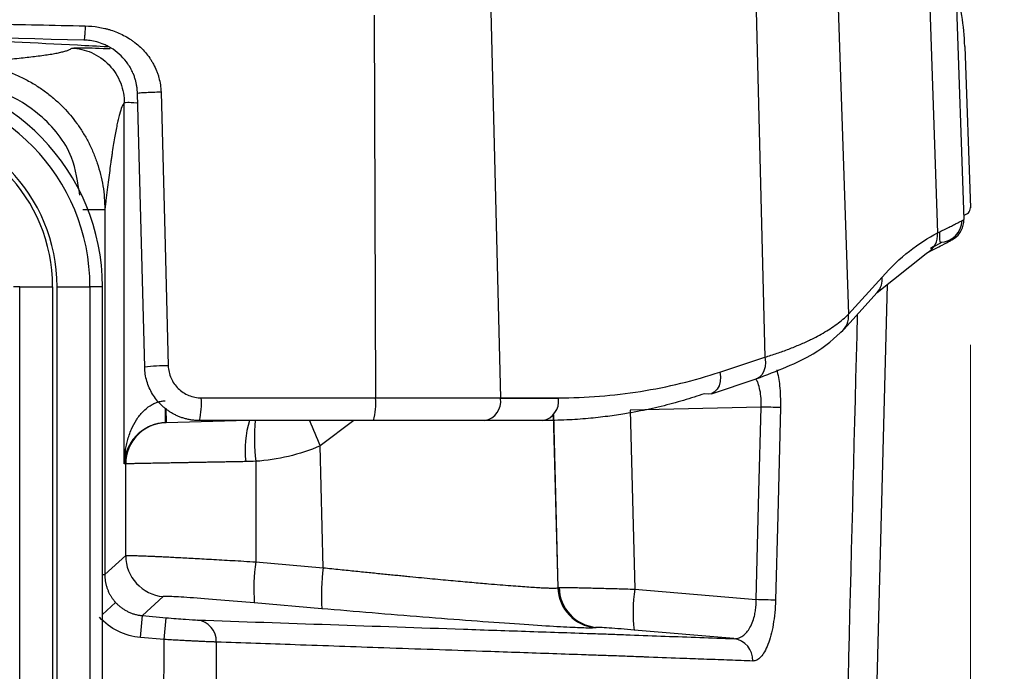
# Model space of a CAD drawing. Header units: millimetres. Extents: x 5 to 597, y 5 to 415.
# Tile 34 of 136: x 255.72 to 262.89, y 319.74 to 324.49. Entities that reach past the tile are written whole.
import ezdxf

# ---------------------------------------------------------------- set-up
doc = ezdxf.new("R2010")
doc.units = ezdxf.units.MM
doc.header["$PDSIZE"] = -1
doc.styles.add('SLDTEXTSTYLE0', font='ARIAL.TTF', dxfattribs={"width": 0.948})
doc.dimstyles.new('SLDDIMSTYLE4', dxfattribs={"dimtxt": 2.5, "dimasz": 2.5, "dimexe": 0, "dimexo": 0.0625, "dimtad": 1, "dimdec": 1, "dimlfac": 5, "dimrnd": 1e-09, "dimzin": 12, "dimdsep": 46, "dimtxsty": 'SLDTEXTSTYLE0', "dimsah": 1, "dimcen": 0.09, "dimadec": 0, "dimazin": 3, "dimtfac": 1, "dimtdec": 1, "dimtofl": 0, "dimtmove": 0, "dimatfit": 3, "dimfxl": 1, "dimfrac": 2, "dimtolj": 1, "dimtzin": 12, "dimarcsym": 0})
doc.dimstyles.new('SLDDIMSTYLE5', dxfattribs={"dimtxt": 2.5, "dimasz": 2.5, "dimexe": 0, "dimexo": 0.0625, "dimtad": 1, "dimdec": 0, "dimlfac": 5, "dimrnd": 1e-09, "dimzin": 12, "dimdsep": 46, "dimtxsty": 'SLDTEXTSTYLE0', "dimsah": 1, "dimcen": 0.09, "dimadec": 0, "dimazin": 3, "dimtfac": 1, "dimtdec": 0, "dimtofl": 0, "dimtmove": 0, "dimatfit": 3, "dimfxl": 1, "dimfrac": 2, "dimtolj": 1, "dimtzin": 12, "dimarcsym": 0})

# ---------------------------------------------------------------- blocks, each defined once
blk = doc.blocks.new('_D_5')
at = {"color": 7, "linetype": 'Continuous', "lineweight": 0}
for p, q in [((253.3382, 340.0624), (273.6657, 340.0624)), ((272.6657, 340.0624), (272.6657, 303.1691)), ((258.4833, 303.1691), (273.6657, 303.1691))]:
    blk.add_line(p, q, dxfattribs=at)
at = {"color": 7, "linetype": 'Continuous', "lineweight": 18}
for points in [[(272.6657, 340.0624), (272.3557, 337.5624), (272.9757, 337.5624)], [(272.6657, 303.1691), (272.9757, 305.6691), (272.3557, 305.6691)]]:
    blk.add_solid(points, dxfattribs=at)
at = {"color": 7, "linetype": 'Continuous', "lineweight": 18, "insert": (269.4431, 317.2905), "char_height": 2.5, "attachment_point": 1, "rotation": 90, "style": 'SLDTEXTSTYLE0'}
blk.add_mtext('184,5', dxfattribs=at)
blk = doc.blocks.new('_D_6')
at = {"color": 7, "linetype": 'Continuous', "lineweight": 0}
for p, q in [((242.0878, 322.1208), (242.0878, 294.7191)), ((262.6454, 322.1208), (262.6454, 314.1311)), ((262.6454, 312.6071), (262.6454, 303.9311)), ((262.6454, 302.4071), (262.6454, 294.7191)), ((262.6454, 295.7191), (242.0878, 295.7191))]:
    blk.add_line(p, q, dxfattribs=at)
at = {"color": 7, "linetype": 'Continuous', "lineweight": 18}
for points in [[(242.0878, 295.7191), (244.5878, 295.4091), (244.5878, 296.0291)], [(262.6454, 295.7191), (260.1454, 296.0291), (260.1454, 295.4091)]]:
    blk.add_solid(points, dxfattribs=at)
at = {"color": 7, "linetype": 'Continuous', "lineweight": 18, "insert": (250.5211, 298.9418), "char_height": 2.5, "attachment_point": 1, "style": 'SLDTEXTSTYLE0'}
blk.add_mtext('103', dxfattribs=at)
blk = doc.blocks.new('SW_CENTERMARKSYMBOL_6')
at = {"color": 0, "linetype": 'Continuous', "lineweight": 18}
for p, q in [((0, 1), (0, 1.4674)), ((0, 0), (0, 0.5)), ((-1, 0), (-1.4674, 0)), ((0, 0), (-0.5, 0)), ((0, 0), (0, -0.5)), ((0, 0), (0.5, 0)), ((1, 0), (1.4674, 0)), ((0, -1), (0, -1.4674))]:
    blk.add_line(p, q, dxfattribs=at)

msp = doc.modelspace()

# ---------------------------------------------------------------- linework, layer by layer
at = {"color": 7, "linetype": 'Continuous', "lineweight": 25}
for p, q in [((262.3436, 324.8076), (262.4061, 322.938)), ((262.5353, 324.811), (262.5973, 323.0346)), ((261.6769, 324.731), (261.7565, 322.345)), ((261.0821, 324.6885), (261.1477, 322.0306)), ((258.3016, 324.5248), (258.3111, 321.7346)), ((259.1521, 324.5523), (259.2217, 321.7346)), ((262.6043, 324.2975), (262.6454, 323.1208)), ((256.6288, 321.9586), (256.5765, 323.9541)), ((256.4805, 321.2532), (256.4805, 323.886)), ((256.3383, 323.1083), (256.3383, 320.4452)), ((261.9672, 322.5029), (262.3225, 322.7882)), ((262.3252, 322.7895), (262.3225, 322.7882)), ((261.7565, 322.345), (262.0014, 322.6157)), ((255.7181, 322.545), (255.673, 322.545)), ((255.7181, 318.349), (255.7181, 322.545)), ((255.7181, 322.545), (255.958, 322.545)), ((255.958, 322.545), (255.958, 318.349)), ((255.9904, 322.545), (256.2303, 322.545)), ((255.9904, 318.349), (255.9904, 322.545)), ((256.2303, 322.545), (256.2303, 318.349)), ((256.321, 322.545), (256.2303, 322.545)), ((256.321, 318.349), (256.321, 322.545)), ((256.321, 322.545), (256.321, 322.545)), ((256.321, 318.349), (256.321, 322.545)), ((261.7223, 322.2321), (261.9671, 322.5028)), ((262.0399, 322.5613), (261.835, 314.7344)), ((260.8207, 321.9226), (261.1477, 322.0306)), ((260.7578, 321.7651), (261.0848, 321.8731)), ((257.041, 321.7346), (258.3111, 321.7346)), ((258.3111, 321.7346), (259.2217, 321.7346)), ((259.2217, 321.7346), (259.6433, 321.7346)), ((259.6434, 321.7291), (259.2217, 321.7291)), ((261.1207, 321.6677), (260.1662, 321.6438)), ((260.1662, 321.6438), (260.2003, 320.3394)), ((257.381, 321.5691), (256.7846, 321.5534)), ((258.2954, 321.5691), (257.0286, 321.5691)), ((259.1086, 321.5691), (258.2954, 321.5691)), ((259.5303, 321.5691), (259.1086, 321.5691)), ((257.9299, 320.4959), (257.9066, 321.3841)), ((256.4903, 321.2535), (256.4805, 321.2532)), ((256.4903, 320.5845), (256.4903, 321.2535)), ((257.4378, 321.2718), (257.4378, 320.5385)), ((256.3383, 320.4452), (256.4903, 320.5845)), ((257.4378, 320.5385), (257.9299, 320.4959)), ((259.6399, 320.3497), (259.6418, 320.3514)), ((256.7641, 320.2857), (256.6121, 320.1463)), ((260.2003, 320.3394), (261.085, 320.2631)), ((257.9195, 320.1971), (257.4274, 320.2397)), ((256.5981, 319.987), (256.6121, 320.1463)), ((256.6121, 320.1463), (256.7847, 320.1312)), ((256.7708, 319.9719), (256.7847, 320.1312)), ((259.9155, 320.0605), (259.9136, 320.0587)), ((256.7708, 319.9719), (256.5981, 319.987)), ((260.9221, 319.9784), (260.1951, 320.0412))]:
    msp.add_line(p, q, dxfattribs=at)
at = {"color": 8, "linetype": 'Continuous', "lineweight": 25}
for p, q in [((256.7818, 321.6605), (256.7846, 321.5534)), ((258.1519, 321.5691), (257.9066, 321.3841)), ((259.6068, 321.6112), (259.6399, 320.3497)), ((259.6418, 320.3514), (259.6087, 321.6137)), ((256.321, 320.4452), (256.3383, 320.4452)), ((256.4171, 320.2425), (256.321, 320.1545))]:
    msp.add_line(p, q, dxfattribs=at)
at = {"color": 7, "linetype": 'Continuous', "lineweight": 25, "flags": 128}
for points in [[(256.7481, 323.9639), (256.7774, 322.8464), (256.8005, 321.9684)], [(260.7578, 321.7651), (260.734, 321.7611), (260.7076, 321.7648)], [(261.085, 320.2631), (261.105, 321.0497), (261.1207, 321.6677)], [(261.2612, 321.6637), (261.2413, 320.8771), (261.2255, 320.2591)], [(256.7684, 319.6243), (256.7697, 319.8189), (256.7708, 319.9719)], [(257.1508, 319.9538), (257.1496, 319.7704), (257.1486, 319.6263)]]:
    msp.add_lwpolyline(points, dxfattribs=at)
at = {"color": 8, "linetype": 'Continuous', "lineweight": 25, "flags": 128}
for points in [[(261.1477, 322.0306), (261.1515, 321.9952), (261.1491, 321.9614), (261.1409, 321.9308), (261.1271, 321.9052), (261.1085, 321.8857), (261.0861, 321.8735), (261.0848, 321.8731)], [(260.8207, 321.9226), (260.8244, 321.8872), (260.8221, 321.8534), (260.8138, 321.8228), (260.8, 321.7972), (260.7815, 321.7777), (260.7591, 321.7655), (260.7578, 321.7651)]]:
    msp.add_lwpolyline(points, dxfattribs=at)
at = {"color": 7, "linetype": 'Continuous', "lineweight": 25}
for centre, radius, start, end in [((260.6055, 324.2277), 2, 2, 14.97346), ((254.7666, 322.545), 1.5544, 0, 88.5), ((254.7666, 322.545), 1.4637, 0, 88.5), ((254.7666, 322.545), 1.1914, 0, 88.5), ((254.7666, 322.545), 1.2238, 0, 88.5), ((262.5954, 323.1191), 0.05, 270, 2), ((262.4243, 323.0291), 0.16, 270, 0), ((262.4374, 323.029), 0.16, 302.53336, 1.99993), ((256.7904, 320.6331), 1.3353, 89.56664, 96.94953), ((256.4899, 321.6925), 0.5527, 347.09341, 4.37184), ((257.8734, 321.6926), 0.4398, 343.6788, 5.47974), ((259.0803, 321.7091), 0.1428, 281.42175, 8.04947), ((258.9955, 321.7291), 0.2262, 359.99991, 1.41437), ((259.502, 321.7091), 0.1428, 281.42175, 8.04947), ((259.4172, 321.7291), 0.2262, 359.99991, 1.41437), ((260.6593, 302.7766), 18.8967, 88.17458, 88.60073), ((256.7903, 321.2535), 0.3, 91.50421, 180.00474), ((256.7904, 320.5846), 0.3001, 180.01835, 264.98165), ((258.9263, 320.3369), 1.5021, 172.28673, 183.71052), ((259.4184, 320.2943), 1.5021, 172.28673, 183.71052), ((259.9398, 320.3576), 0.3001, 181.51777, 264.98223), ((259.9417, 320.3594), 0.3001, 181.51777, 264.98223), ((259.9473, 320.3583), 0.2988, 181.21685, 264.53876), ((261.3204, 320.1706), 1.1327, 171.43013, 186.56344), ((260.6226, 301.4706), 18.7982, 88.16219, 88.59074), ((256.9944, 319.9588), 0.1565, 358.16496, 83.28969), ((260.9035, 319.8231), 0.1564, 357.18934, 83.17555)]:
    msp.add_arc(centre, radius, start, end, dxfattribs=at)
at = {"color": 8, "linetype": 'Continuous', "lineweight": 25}
for centre, radius, start, end in [((262.2552, 322.9239), 0.1515, 297.5242, 5.32246), ((261.8617, 322.5964), 0.141, 318.39763, 7.85266), ((261.6189, 322.3253), 0.1391, 306.33211, 8.14051), ((254.2158, 321.5718), 2.5649, 359.58742, 2.02229), ((258.0405, 321.3583), 0.6803, 161.95137, 187.49618), ((259.1544, 321.4471), 1.7255, 175.94626, 185.83168), ((262.2101, 323.2536), 4.692, 201.04032, 203.48109)]:
    msp.add_arc(centre, radius, start, end, dxfattribs=at)
at = {"color": 7, "linetype": 'Continuous', "lineweight": 25}
for points, knots in [([(252.3666, 324.4925), (252.4825, 324.4925), (252.7145, 324.4923), (253.0625, 324.4912), (253.4105, 324.4893), (253.7585, 324.4866), (254.1066, 324.4833), (254.4547, 324.4791), (254.8028, 324.4742), (255.1509, 324.4686), (255.4989, 324.4622), (255.847, 324.455), (256.0789, 324.4497), (256.1949, 324.447)], [0, 0, 0, 0, 0.090805, 0.181629, 0.272474, 0.363338, 0.454224, 0.54513, 0.636059, 0.72701, 0.817983, 0.90898, 1, 1, 1, 1]), ([(256.1949, 324.447), (256.1947, 324.435), (256.1942, 324.4219), (256.1931, 324.3965), (256.1923, 324.3842), (256.1906, 324.3638), (256.1896, 324.3558), (256.1878, 324.3457), (256.187, 324.3435), (256.1862, 324.3435)], [0, 0, 0, 0, 0.25, 0.25, 0.5, 0.5, 0.75, 0.75, 1, 1, 1, 1]), ([(256.1949, 324.447), (256.228, 324.4462), (256.2762, 324.4418), (256.3301, 324.4311), (256.3564, 324.4243), (256.3676, 324.4211), (256.375, 324.4189), (256.3783, 324.4179), (256.4151, 324.4062), (256.4615, 324.387), (256.5112, 324.3583), (256.535, 324.3424), (256.5449, 324.3352), (256.5515, 324.3303), (256.5545, 324.3281), (256.5863, 324.3035), (256.6243, 324.2675), (256.6609, 324.2198), (256.6749, 324.1982), (256.6839, 324.1835), (256.6881, 324.1763), (256.701, 324.1527), (256.7123, 324.1286), (256.7216, 324.1038), (256.7272, 324.0871), (256.7297, 324.079), (256.7418, 324.0351), (256.7471, 323.9997), (256.7481, 323.9639)], [0, 0, 0, 0, 0.125, 0.1875, 0.21875, 0.234375, 0.234375, 0.25, 0.25, 0.375, 0.4375, 0.46875, 0.484375, 0.484375, 0.5, 0.5, 0.625, 0.6875, 0.71875, 0.71875, 0.75, 0.75, 0.8125, 0.84375, 0.84375, 0.875, 0.875, 1, 1, 1, 1]), ([(256.1862, 324.3435), (254.9143, 324.3739), (253.6409, 324.3891), (251.0923, 324.3891), (249.8189, 324.3739), (248.547, 324.3435)], [0, 0, 0, 0, 0.5, 0.5, 1, 1, 1, 1]), ([(256.3604, 324.2934), (256.2863, 324.2976), (255.6028, 324.3371), (254.9138, 324.354), (254.2995, 324.3691)], [0, 0, 0, 0, 0.108373, 1, 1, 1, 1]), ([(256.5765, 323.9541), (256.5762, 323.9621), (256.5755, 323.9783), (256.5725, 324.0028), (256.568, 324.0277), (256.5618, 324.0529), (256.5537, 324.0782), (256.5425, 324.1065), (256.5272, 324.1376), (256.5004, 324.181), (256.4592, 324.2301), (256.4088, 324.2712), (256.3654, 324.297), (256.3262, 324.3155), (256.2826, 324.3305), (256.2333, 324.3408), (256.2013, 324.3427), (256.1862, 324.3435)], [0, 0, 0, 0, 0.039075, 0.079172, 0.120323, 0.162559, 0.20591, 0.250401, 0.311717, 0.376461, 0.501954, 0.628024, 0.698035, 0.752791, 0.843341, 0.925716, 1, 1, 1, 1]), ([(255.309, 324.1761), (255.3359, 324.1783), (255.3886, 324.1825), (255.4634, 324.1887), (255.533, 324.1947), (255.6237, 324.2028), (255.729, 324.2131), (255.8251, 324.224), (255.8933, 324.2331), (255.941, 324.2403), (255.9827, 324.2476), (256.0183, 324.2549), (256.0479, 324.2624), (256.0713, 324.27), (256.089, 324.2776), (256.0958, 324.2829), (256.0992, 324.2855)], [0, 0, 0, 0, 0.066864, 0.131018, 0.192463, 0.251201, 0.379928, 0.501423, 0.568068, 0.633465, 0.69762, 0.760539, 0.822229, 0.882697, 0.941951, 1, 1, 1, 1]), ([(256.0992, 324.2855), (256.1451, 324.2833), (256.1941, 324.2729), (256.2882, 324.2316), (256.3329, 324.2007), (256.4067, 324.1235), (256.4354, 324.0773), (256.4723, 323.9814), (256.4805, 323.932), (256.4805, 323.886)], [0, 0, 0, 0, 0.25, 0.25, 0.5, 0.5, 0.75, 0.75, 1, 1, 1, 1]), ([(255.309, 324.1761), (255.325, 324.1753), (255.3569, 324.1737), (255.4046, 324.1685), (255.4521, 324.1614), (255.4991, 324.1522), (255.5455, 324.1409), (255.5911, 324.1275), (255.6358, 324.1123), (255.6795, 324.0953), (255.7221, 324.0765), (255.7633, 324.0561), (255.8032, 324.0342), (255.8417, 324.0109), (255.8786, 323.9864), (255.9139, 323.9608), (255.9476, 323.9343), (255.9796, 323.9069), (256.0099, 323.8789), (256.0466, 323.8422), (256.0891, 323.7951), (256.136, 323.735), (256.1798, 323.6697), (256.2196, 323.5995), (256.2547, 323.5248), (256.2844, 323.4462), (256.3082, 323.3644), (256.3254, 323.2802), (256.3362, 323.1946), (256.3376, 323.1371), (256.3383, 323.1083)], [0, 0, 0, 0, 0.02926, 0.058554, 0.087841, 0.117079, 0.146227, 0.175244, 0.20409, 0.232724, 0.261109, 0.289207, 0.316984, 0.344404, 0.371437, 0.398052, 0.424223, 0.449923, 0.475131, 0.499824, 0.544756, 0.591282, 0.639264, 0.688541, 0.73893, 0.790229, 0.842219, 0.89467, 0.947343, 1, 1, 1, 1]), ([(256.7481, 323.9639), (256.7286, 323.9634), (256.7072, 323.9628), (256.665, 323.9612), (256.6445, 323.9603), (256.6105, 323.9583), (256.5971, 323.9573), (256.5802, 323.9555), (256.5765, 323.9547), (256.5765, 323.9541)], [0, 0, 0, 0, 0.25, 0.25, 0.5, 0.5, 0.75, 0.75, 1, 1, 1, 1]), ([(256.4805, 323.886), (256.4691, 323.8751), (256.4542, 323.8399), (256.4385, 323.777), (256.4352, 323.7626), (256.4348, 323.7609), (256.4346, 323.7601), (256.4341, 323.7578), (256.433, 323.7531), (256.4305, 323.7419), (256.4227, 323.7049), (256.4095, 323.6338), (256.3967, 323.5531), (256.3897, 323.506), (256.3891, 323.5019), (256.3888, 323.4999), (256.3887, 323.4992), (256.3886, 323.498), (256.3878, 323.4929), (256.3857, 323.4783), (256.3809, 323.4445), (256.371, 323.3722), (256.3589, 323.2785), (256.3485, 323.1935), (256.3443, 323.1585), (256.3433, 323.1503), (256.3431, 323.149), (256.343, 323.1482), (256.343, 323.1477), (256.3428, 323.1463), (256.3424, 323.1429), (256.3409, 323.1303), (256.3395, 323.1183), (256.3383, 323.1083)], [0, 0, 0, 0, 0.25, 0.3125, 0.316406, 0.316406, 0.320313, 0.320313, 0.328125, 0.34375, 0.375, 0.5, 0.625, 0.632813, 0.636719, 0.636719, 0.638672, 0.638672, 0.640625, 0.65625, 0.6875, 0.75, 0.875, 0.9375, 0.953125, 0.955078, 0.956055, 0.956055, 0.957031, 0.957031, 0.960938, 0.96875, 1, 1, 1, 1]), ([(256.1783, 323.1083), (256.197, 323.1083), (256.2171, 323.1083), (256.2561, 323.1083), (256.2749, 323.1083), (256.306, 323.1083), (256.3183, 323.1083), (256.3342, 323.1083), (256.3379, 323.1083), (256.3383, 323.1083)], [0, 0, 0, 0, 0.25, 0.25, 0.5, 0.5, 0.75, 0.75, 1, 1, 1, 1]), ([(262.4061, 322.938), (262.414, 322.9418), (262.4297, 322.9494), (262.4513, 322.9601), (262.4715, 322.97), (262.4901, 322.9793), (262.5072, 322.9878), (262.5227, 322.9956), (262.5367, 323.0026), (262.5537, 323.0112), (262.5712, 323.0202), (262.5862, 323.0281), (262.5956, 323.0332), (262.5967, 323.0341), (262.5973, 323.0346)], [0, 0, 0, 0, 0.063709, 0.127063, 0.190067, 0.252727, 0.315045, 0.377027, 0.438677, 0.500001, 0.62569, 0.750891, 0.875647, 1, 1, 1, 1]), ([(262.3253, 322.7895), (262.3676, 322.8111), (262.4429, 322.8495), (262.4943, 322.877), (262.5157, 322.8889), (262.5168, 322.8901), (262.519, 322.8918), (262.5197, 322.8923), (262.5202, 322.8926), (262.5203, 322.8926), (262.5204, 322.8927), (262.5205, 322.8927), (262.5205, 322.8928), (262.5205, 322.8928), (262.5205, 322.8928), (262.5206, 322.8928), (262.5206, 322.8928), (262.5207, 322.8929), (262.5209, 322.893), (262.5215, 322.8933), (262.5236, 322.8945), (262.5235, 322.8944), (262.5234, 322.8943)], [0, 0, 0, 0, 0.312019, 0.555371, 0.727392, 0.872427, 0.902394, 0.908548, 0.90926, 0.909663, 0.909719, 0.90976, 0.909776, 0.909791, 0.909806, 0.909822, 0.909862, 0.909951, 0.910077, 0.911411, 0.921723, 1, 1, 1, 1]), ([(261.1477, 322.0306), (261.1627, 322.0353), (261.1929, 322.0448), (261.2369, 322.0595), (261.2801, 322.0747), (261.3225, 322.0905), (261.364, 322.1069), (261.4045, 322.1238), (261.4439, 322.1412), (261.482, 322.1592), (261.5256, 322.1811), (261.5739, 322.2075), (261.6254, 322.2389), (261.6737, 322.2724), (261.7185, 322.3079), (261.7437, 322.3324), (261.7565, 322.345)], [0, 0, 0, 0, 0.0527735, 0.1062916, 0.1605551, 0.2155647, 0.271321, 0.3278247, 0.3850761, 0.4430758, 0.5018242, 0.5934258, 0.6890471, 0.7886855, 0.8923377, 1, 1, 1, 1]), ([(261.0845, 321.8729), (261.2356, 321.9304), (261.507, 322.0336), (261.6563, 322.1712), (261.7224, 322.2321)], [0, 0, 0, 0, 0.557045, 1, 1, 1, 1]), ([(257.0286, 321.5691), (257.0192, 321.5693), (257.0005, 321.5696), (256.9728, 321.5727), (256.9459, 321.5774), (256.9197, 321.5839), (256.8945, 321.5919), (256.8703, 321.6014), (256.8472, 321.6123), (256.8253, 321.6243), (256.8045, 321.6375), (256.7849, 321.6516), (256.7665, 321.6666), (256.7425, 321.6887), (256.7144, 321.7198), (256.6852, 321.7619), (256.6614, 321.8077), (256.6438, 321.8562), (256.6321, 321.9068), (256.6299, 321.9413), (256.6288, 321.9586)], [0, 0, 0, 0, 0.045827, 0.090902, 0.135226, 0.178798, 0.221619, 0.26369, 0.305009, 0.345578, 0.385397, 0.424465, 0.462784, 0.500354, 0.582904, 0.665739, 0.748863, 0.832279, 0.91599, 1, 1, 1, 1]), ([(256.8005, 321.9684), (256.8013, 321.9372), (256.8081, 321.9067), (256.8331, 321.8499), (256.8511, 321.8241), (256.8954, 321.7811), (256.9219, 321.7638), (256.9789, 321.7408), (257.0099, 321.7346), (257.041, 321.7346)], [0, 0, 0, 0, 0.25, 0.25, 0.5, 0.5, 0.75, 0.75, 1, 1, 1, 1]), ([(259.6433, 321.7346), (259.8436, 321.7346), (260.0443, 321.7504), (260.4392, 321.8134), (260.6333, 321.8607), (260.8207, 321.9226)], [0, 0, 0, 0, 0.5, 0.5, 1, 1, 1, 1]), ([(256.4805, 321.2532), (256.4808, 321.2645), (256.4813, 321.2849), (256.4835, 321.3124), (256.4871, 321.3438), (256.4929, 321.3791), (256.5061, 321.4365), (256.5286, 321.5021), (256.5667, 321.5746), (256.612, 321.6332), (256.6574, 321.6716), (256.6949, 321.6927), (256.7222, 321.7036), (256.7499, 321.711), (256.7686, 321.7125), (256.7778, 321.7133)], [0, 0, 0, 0, 0.0598813, 0.1087648, 0.1466501, 0.2273285, 0.2981284, 0.4567038, 0.5886715, 0.7166251, 0.8246055, 0.8717948, 0.9163186, 0.958811, 1, 1, 1, 1]), ([(260.7076, 321.7648), (260.6827, 321.7564), (260.6322, 321.7394), (260.5547, 321.7158), (260.4747, 321.6931), (260.392, 321.6719), (260.3066, 321.6521), (260.2186, 321.634), (260.1172, 321.6159), (259.9979, 321.5982), (259.8563, 321.5826), (259.6987, 321.5713), (259.5881, 321.5698), (259.5303, 321.5691)], [0, 0, 0, 0, 0.0648111, 0.1316438, 0.2004988, 0.2713771, 0.3442794, 0.4192063, 0.4961585, 0.6024375, 0.7218371, 0.8543578, 1, 1, 1, 1]), ([(256.7806, 321.5533), (256.7745, 321.5531), (256.7621, 321.5525), (256.7437, 321.5503), (256.7253, 321.5469), (256.7071, 321.5425), (256.6891, 321.5368), (256.6575, 321.5248), (256.6143, 321.5011), (256.5687, 321.4628), (256.5302, 321.4157), (256.5073, 321.3728), (256.4937, 321.3354), (256.487, 321.3095), (256.4821, 321.2817), (256.4811, 321.2637), (256.4805, 321.2532)], [0, 0, 0, 0, 0.027365, 0.055195, 0.083719, 0.113148, 0.143675, 0.175473, 0.283427, 0.411387, 0.543322, 0.701906, 0.772676, 0.853371, 0.914299, 1, 1, 1, 1]), ([(257.366, 321.2695), (257.3509, 321.2693), (257.3209, 321.2687), (257.2769, 321.2679), (257.2341, 321.2671), (257.1928, 321.2664), (257.1528, 321.2657), (257.1143, 321.265), (257.0772, 321.2643), (257.0416, 321.2636), (257.0075, 321.263), (256.9749, 321.2624), (256.9438, 321.2618), (256.9142, 321.2613), (256.8861, 321.2608), (256.8594, 321.2603), (256.8341, 321.2598), (256.8101, 321.2594), (256.7876, 321.2589), (256.7663, 321.2585), (256.7317, 321.2579), (256.6865, 321.2571), (256.635, 321.2561), (256.5913, 321.2554), (256.5554, 321.2547), (256.5272, 321.2542), (256.507, 321.2538), (256.4939, 321.2536), (256.4915, 321.2535), (256.4903, 321.2535)], [0, 0, 0, 0, 0.032049, 0.063461, 0.094236, 0.124376, 0.153879, 0.182745, 0.210975, 0.238569, 0.265526, 0.291847, 0.317531, 0.342579, 0.36699, 0.390765, 0.413903, 0.436405, 0.458271, 0.4795, 0.500093, 0.565163, 0.629496, 0.69309, 0.755947, 0.818066, 0.879448, 0.940093, 1, 1, 1, 1]), ([(256.4903, 320.5845), (256.4908, 320.5846), (256.4917, 320.5849), (256.4958, 320.5853), (256.5018, 320.5854), (256.5101, 320.5855), (256.5204, 320.5854), (256.5329, 320.5852), (256.5475, 320.5848), (256.5642, 320.5843), (256.583, 320.5837), (256.6038, 320.583), (256.6267, 320.5821), (256.6517, 320.581), (256.6785, 320.5799), (256.7074, 320.5786), (256.7381, 320.5772), (256.774, 320.5755), (256.8163, 320.5734), (256.8664, 320.5708), (256.9214, 320.5679), (256.9813, 320.5646), (257.0462, 320.5611), (257.1159, 320.5572), (257.1903, 320.553), (257.2692, 320.5485), (257.3521, 320.5436), (257.4089, 320.5402), (257.4378, 320.5385)], [0, 0, 0, 0, 0.0305009, 0.0610985, 0.0917932, 0.122585, 0.1534744, 0.1844615, 0.2155466, 0.24673, 0.2780118, 0.3093925, 0.3408721, 0.3724509, 0.4041292, 0.4359072, 0.4677852, 0.4997633, 0.5418875, 0.5857663, 0.6314, 0.6787891, 0.7279337, 0.7788344, 0.8314911, 0.8859042, 0.9420738, 1, 1, 1, 1]), ([(257.9299, 320.4959), (257.9506, 320.4937), (257.9914, 320.4894), (258.0517, 320.4831), (258.1105, 320.4771), (258.1675, 320.4712), (258.2229, 320.4656), (258.2765, 320.4601), (258.3284, 320.4549), (258.3785, 320.4498), (258.4269, 320.445), (258.4734, 320.4404), (258.5182, 320.436), (258.604, 320.4276), (258.7263, 320.4158), (258.8772, 320.4017), (259.0133, 320.3893), (259.1262, 320.3795), (259.2198, 320.3716), (259.2973, 320.3654), (259.3674, 320.3601), (259.4298, 320.3557), (259.4842, 320.3522), (259.5306, 320.3496), (259.569, 320.3478), (259.5992, 320.3469), (259.6211, 320.3469), (259.6356, 320.3477), (259.6385, 320.349), (259.6399, 320.3497)], [0, 0, 0, 0, 0.02302, 0.045519, 0.067499, 0.088958, 0.109898, 0.130317, 0.150217, 0.169597, 0.188457, 0.206797, 0.224618, 0.241919, 0.310241, 0.376244, 0.439933, 0.501313, 0.548072, 0.594536, 0.640708, 0.686593, 0.732193, 0.777511, 0.822551, 0.867317, 0.911811, 0.956037, 1, 1, 1, 1]), ([(256.3383, 320.4452), (256.3384, 320.4374), (256.3388, 320.422), (256.3415, 320.3991), (256.3459, 320.3767), (256.3518, 320.355), (256.3594, 320.3339), (256.3683, 320.3136), (256.3786, 320.2943), (256.3903, 320.2759), (256.4029, 320.2585), (256.4124, 320.2478), (256.4171, 320.2425)], [0, 0, 0, 0, 0.104381, 0.207786, 0.310218, 0.411675, 0.512159, 0.61167, 0.710209, 0.807777, 0.904374, 1, 1, 1, 1]), ([(259.6487, 320.3519), (259.6507, 320.352), (259.6547, 320.352), (259.6633, 320.3521), (259.674, 320.352), (259.6868, 320.3519), (259.7018, 320.3518), (259.7189, 320.3515), (259.7381, 320.3512), (259.7594, 320.3508), (259.7828, 320.3504), (259.8081, 320.3499), (259.8378, 320.3492), (259.8731, 320.3484), (259.9154, 320.3473), (259.9628, 320.3461), (260.0152, 320.3447), (260.0727, 320.3431), (260.1348, 320.3414), (260.1782, 320.3401), (260.2003, 320.3394)], [0, 0, 0, 0, 0.043789, 0.087907, 0.132354, 0.17713, 0.222236, 0.267672, 0.313439, 0.359538, 0.405968, 0.452731, 0.499827, 0.560194, 0.624257, 0.692014, 0.763467, 0.838616, 0.91746, 1, 1, 1, 1]), ([(257.4274, 320.2397), (257.3479, 320.2465), (257.2635, 320.2536), (257.1015, 320.2665), (257.0243, 320.2724), (256.8966, 320.2812), (256.8464, 320.2842), (256.781, 320.2871), (256.7655, 320.2869), (256.7641, 320.2857)], [0, 0, 0, 0, 0.25, 0.25, 0.5, 0.5, 0.75, 0.75, 1, 1, 1, 1]), ([(256.4171, 320.2425), (256.4225, 320.2368), (256.4335, 320.2253), (256.4517, 320.2098), (256.4713, 320.1955), (256.4921, 320.1828), (256.5142, 320.1716), (256.5374, 320.1622), (256.5616, 320.1548), (256.5865, 320.1492), (256.6035, 320.1473), (256.6121, 320.1463)], [0, 0, 0, 0, 0.106312, 0.213822, 0.32253, 0.432438, 0.543547, 0.655856, 0.769368, 0.884082, 1, 1, 1, 1]), ([(260.9221, 319.9784), (260.9267, 319.9784), (260.9355, 319.9782), (260.9482, 319.9804), (260.96, 319.9838), (260.9708, 319.9884), (260.9877, 319.9977), (261.0093, 320.0156), (261.0348, 320.0488), (261.0559, 320.0908), (261.0708, 320.1369), (261.0795, 320.1811), (261.0843, 320.2216), (261.0847, 320.2493), (261.085, 320.2631)], [0, 0, 0, 0, 0.057245, 0.11093, 0.16106, 0.207642, 0.250684, 0.381932, 0.500548, 0.629227, 0.75004, 0.83399, 0.917096, 1, 1, 1, 1]), ([(261.2255, 320.2591), (261.2247, 320.2282), (261.2229, 320.1979), (261.2172, 320.1384), (261.2133, 320.109), (261.199, 320.0261), (261.1858, 319.9764), (261.1625, 319.9164), (261.1541, 319.8984), (261.1365, 319.8678), (261.1274, 319.8551), (261.1086, 319.8348), (261.0989, 319.8272), (261.0794, 319.8174), (261.0696, 319.8151), (261.0598, 319.8154)], [0, 0, 0, 0, 0.125, 0.125, 0.25, 0.25, 0.5, 0.5, 0.625, 0.625, 0.75, 0.75, 0.875, 0.875, 1, 1, 1, 1]), ([(256.5981, 319.987), (256.5428, 319.9918), (256.4864, 320.0072), (256.3832, 320.0581), (256.3367, 320.0935), (256.2991, 320.1344)], [0, 0, 0, 0, 0.5, 0.5, 1, 1, 1, 1]), ([(256.7847, 320.1312), (256.81, 320.129), (256.8346, 320.1269), (256.8825, 320.123), (256.9049, 320.1213), (256.9659, 320.1167), (256.9969, 320.1147), (257.0127, 320.1142)], [0, 0, 0, 0, 0.25, 0.25, 0.5, 0.5, 1, 1, 1, 1]), ([(259.9136, 320.0587), (259.9116, 320.0568), (259.8992, 320.0557), (259.8504, 320.0556), (259.814, 320.0566), (259.7156, 320.0609), (259.6537, 320.0642), (259.5057, 320.0731), (259.4196, 320.0788), (259.2276, 320.0921), (259.1218, 320.0998), (258.8969, 320.1167), (258.7779, 320.126), (258.5343, 320.1454), (258.4097, 320.1556), (258.162, 320.1762), (258.039, 320.1867), (257.9195, 320.1971)], [0, 0, 0, 0, 0.125, 0.125, 0.25, 0.25, 0.375, 0.375, 0.5, 0.5, 0.625, 0.625, 0.75, 0.75, 0.875, 0.875, 1, 1, 1, 1]), ([(257.0127, 320.1142), (257.6558, 320.0924), (258.3072, 320.0697), (259.1136, 320.0422), (259.2745, 320.0368), (259.5149, 320.0286), (259.5949, 320.0259), (259.7545, 320.0206), (259.8336, 320.018), (259.9553, 320.0138), (259.9963, 320.0123), (260.0799, 320.0093), (260.1228, 320.0077), (260.2518, 320.0028), (260.337, 319.9996), (260.5908, 319.9903), (260.7574, 319.9843), (260.9221, 319.9784)], [0, 0, 0, 0, 0.5, 0.5, 0.625, 0.625, 0.6875, 0.6875, 0.75, 0.75, 0.78125, 0.78125, 0.8125, 0.8125, 0.875, 0.875, 1, 1, 1, 1]), ([(260.1951, 320.0412), (260.1639, 320.0438), (260.1312, 320.0466), (260.0684, 320.0516), (260.0383, 320.0539), (259.9866, 320.0576), (259.9651, 320.059), (259.9336, 320.0607), (259.9237, 320.061), (259.9189, 320.0609)], [0, 0, 0, 0, 0.25, 0.25, 0.5, 0.5, 0.75, 0.75, 1, 1, 1, 1]), ([(257.1508, 319.9538), (257.1476, 319.9539), (257.141, 319.954), (257.1285, 319.9544), (257.1137, 319.955), (257.0966, 319.9557), (257.0771, 319.9565), (257.0553, 319.9574), (257.0314, 319.9585), (257.0069, 319.9596), (256.9808, 319.9609), (256.9513, 319.9624), (256.9152, 319.9643), (256.8724, 319.9665), (256.8235, 319.969), (256.7888, 319.9709), (256.7708, 319.9719)], [0, 0, 0, 0, 0.058276, 0.118052, 0.17921, 0.241612, 0.305098, 0.369491, 0.434594, 0.500198, 0.555635, 0.623148, 0.70231, 0.792362, 0.892133, 1, 1, 1, 1]), ([(261.0598, 319.8154), (261.0036, 319.8175), (260.8923, 319.8214), (260.7255, 319.8275), (260.5303, 319.8348), (260.3789, 319.8405), (260.2713, 319.8446), (260.2283, 319.8462), (260.1546, 319.849), (260.0725, 319.852), (260.0025, 319.8542), (259.9625, 319.8559), (259.9245, 319.8569), (259.8742, 319.8588), (259.7546, 319.8627), (259.4928, 319.8718), (259.013, 319.8883), (258.3959, 319.9099), (257.7476, 319.9327), (257.342, 319.947), (257.1508, 319.9538)], [0, 0, 0, 0, 0.042559, 0.084231, 0.124993, 0.187491, 0.195304, 0.203116, 0.218741, 0.249989, 0.265614, 0.27304, 0.281239, 0.295415, 0.31249, 0.374991, 0.499993, 0.68529, 0.851693, 1, 1, 1, 1])]:
    msp.add_open_spline(points, degree=3, knots=knots, dxfattribs=at)
at = {"color": 8, "linetype": 'Continuous', "lineweight": 25}
for points, knots in [([(256.0992, 324.2855), (256.115, 324.2865), (256.1467, 324.2885), (256.2766, 324.2857), (256.3717, 324.2817), (256.3782, 324.2815)], [0, 0, 0, 0, 0.4825237, 0.9643527, 1, 1, 1, 1]), ([(256.1554, 323.2133), (256.1423, 323.3071), (256.1113, 323.5305), (255.8952, 323.7936), (255.6089, 323.9749), (255.4051, 324.0024), (255.3031, 324.0162)], [0, 0, 0, 0, 0.2194702, 0.5225378, 0.7611911, 1, 1, 1, 1]), ([(256.5784, 323.8837), (256.5757, 323.884), (256.541, 323.8872), (256.4974, 323.8887), (256.4862, 323.8869), (256.4805, 323.886)], [0, 0, 0, 0, 0.039569, 0.516065, 1, 1, 1, 1]), ([(262.4243, 322.8691), (262.4242, 322.8726), (262.4241, 322.8794), (262.4234, 322.9245), (262.423, 322.9464)], [0, 0, 0, 0, 0.515804, 1, 1, 1, 1]), ([(262.4374, 322.869), (262.4338, 322.8664), (262.4292, 322.863), (262.3666, 322.8315), (262.3531, 322.8247)], [0, 0, 0, 0, 0.784653, 1, 1, 1, 1]), ([(261.6274, 314.7469), (261.6278, 314.7537), (261.6317, 314.8167), (261.6366, 315.0417), (261.6618, 315.9008), (261.7225, 318.3703), (261.7812, 320.6778), (261.8236, 322.3441)], [0, 0, 0, 0, 0.002685, 0.02496, 0.088778, 0.342025, 1, 1, 1, 1]), ([(261.2348, 321.9392), (261.2429, 321.902), (261.2605, 321.8206), (261.261, 321.719), (261.2612, 321.6637)], [0, 0, 0, 0, 0.456661, 1, 1, 1, 1]), ([(261.1208, 321.6682), (261.1211, 321.6891), (261.1218, 321.7313), (261.1133, 321.79), (261.1017, 321.8357), (261.0913, 321.8573), (261.0875, 321.8652)], [0, 0, 0, 0, 0.282139, 0.568132, 0.841984, 1, 1, 1, 1])]:
    msp.add_open_spline(points, degree=3, knots=knots, dxfattribs=at)
at = {"color": 7, "linetype": 'Continuous', "lineweight": 25}
for points in [[(262.0014, 322.6157), (262.1318, 322.7599), (262.2676, 322.868), (262.4061, 322.938)], [(261.1207, 321.6677), (261.1207, 321.6679), (261.1207, 321.668), (261.1208, 321.6682)], [(256.7846, 321.5534), (256.7833, 321.5534), (256.782, 321.5534), (256.7806, 321.5533)], [(257.9066, 321.3841), (257.7591, 321.3203), (257.5982, 321.2817), (257.4378, 321.2718)], [(257.4378, 321.2718), (257.4138, 321.2707), (257.3899, 321.27), (257.366, 321.2695)], [(259.6418, 320.3514), (259.6422, 320.3516), (259.6445, 320.3518), (259.6487, 320.3519)], [(259.9189, 320.0609), (259.9168, 320.0608), (259.9157, 320.0607), (259.9155, 320.0605)]]:
    msp.add_open_spline(points, degree=3, dxfattribs=at)
at = {"color": 7, "linetype": 'Continuous', "lineweight": 0}
msp.add_point((262.6454, 323.1208), dxfattribs=at)

# ---------------------------------------------------------------- block references
at = {"color": 7, "linetype": 'Continuous', "lineweight": 18}
msp.add_blockref('SW_CENTERMARKSYMBOL_6', (254.5066, 318.4291), dxfattribs=at)

# ---------------------------------------------------------------- dimensions: what is measured, and where the dimension line sits
dim = msp.add_linear_dim(base=(272.6657, 303.1691), p1=(252.3382, 340.0624), p2=(257.4833, 303.1691), angle=90, dimstyle='SLDDIMSTYLE4', dxfattribs=at)
dim.commit()
dim.dimension.update_dxf_attribs({"geometry": '_D_5', "text_midpoint": (272.6657, 321.5874), "dimtype": 160})
dim = msp.add_linear_dim(base=(242.0878, 295.7191), p1=(262.6454, 323.1208), p2=(242.0878, 323.1208), dimstyle='SLDDIMSTYLE5', dxfattribs=at)
dim.commit()
dim.dimension.update_dxf_attribs({"geometry": '_D_6', "text_midpoint": (253.3857, 295.7191), "dimtype": 160})

doc.saveas('drawing.dxf')
